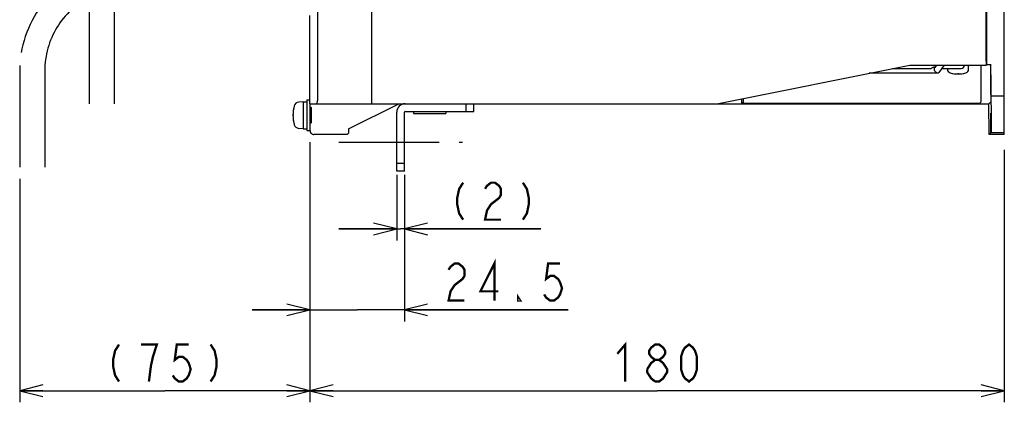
# Model space of a CAD drawing. Extents: x 82 to 1223, y 50 to 823.
# Tile 27 of 34: x 922 to 1178, y 378 to 478. Entities that reach past the tile are written whole.
import ezdxf

# ---------------------------------------------------------------- set-up
doc = ezdxf.new("R2010")
doc.units = 0
doc.header["$LTSCALE"] = 69.3
for name, pattern in [('CENTER', [0.6, 0.375, -0.075, 0.075, -0.075]), ('HIDDEN', [0.2, 0.1, -0.1]), ('PHANTOM', [0.8, 0.45, -0.05, 0.1, -0.05, 0.1, -0.05])]:
    doc.linetypes.add(name, pattern=pattern)
doc.layers.get('0').update_dxf_attribs({"linetype": 'CONTINUOUS'})
for name, color, linetype in [('ALL_AXIS', 7, 'CONTINUOUS'), ('ALL_CURVE', 7, 'CONTINUOUS'), ('ALL_FEATURES', 7, 'CONTINUOUS'), ('DEFAULT_2', 8, 'HIDDEN')]:
    doc.layers.add(name, color=color, linetype=linetype)
doc.dimstyles.get("Standard").update_dxf_attribs({"dimtxt": 2.5, "dimasz": 2.5, "dimexe": 1.25, "dimexo": 0.625, "dimtad": 1, "dimcen": 2.5, "dimazin": 3, "dimtfac": 1, "dimtmove": 0, "dimatfit": 3})

# ---------------------------------------------------------------- blocks, each defined once
blk = doc.blocks.new('_OPEN')
at = {"color": 0, "linetype": 'BYBLOCK'}
for p, q in [((0, 0), (-1, 0.25)), ((-1, -0.25), (0, 0)), ((-1, 0), (0, 0))]:
    blk.add_line(p, q, dxfattribs=at)
blk = doc.blocks.new('*D0')
at = {"color": 2, "linetype": 'CONTINUOUS'}
for p, q in [((997.62, 444.66), (997.62, 378.25)), ((1177.62, 443.75), (1177.62, 378.25)), ((997.62, 381.25), (1087.62, 381.25)), ((1177.62, 381.25), (1087.62, 381.25))]:
    blk.add_line(p, q, dxfattribs=at)
at = {"color": 2, "linetype": 'CONTINUOUS', "xscale": 6, "yscale": 6, "zscale": 6, "rotation": 180}
blk.add_blockref('_OPEN', (997.62, 381.25), dxfattribs=at)
at = {"color": 2, "linetype": 'CONTINUOUS', "xscale": 6, "yscale": 6, "zscale": 6}
blk.add_blockref('_OPEN', (1177.62, 381.25), dxfattribs=at)
blk = doc.blocks.new('*D4')
at = {"color": 2, "linetype": 'CONTINUOUS'}
for p, q in [((997.625, 445.75), (997.625, 378.25)), ((922.375, 436.25), (922.375, 378.25)), ((922.375, 381.25), (960, 381.25)), ((997.625, 381.25), (960, 381.25))]:
    blk.add_line(p, q, dxfattribs=at)
at = {"color": 2, "linetype": 'CONTINUOUS', "xscale": 6, "yscale": 6, "zscale": 6, "rotation": 180}
blk.add_blockref('_OPEN', (922.375, 381.25), dxfattribs=at)
at = {"color": 2, "linetype": 'CONTINUOUS', "xscale": 6, "yscale": 6, "zscale": 6}
blk.add_blockref('_OPEN', (997.625, 381.25), dxfattribs=at)
blk = doc.blocks.new('*D14')
at = {"color": 2, "linetype": 'CONTINUOUS'}
for p, q in [((997.62, 445.75), (997.62, 399.25)), ((1022.12, 436.45), (1022.12, 399.25)), ((997.62, 402.25), (982.62, 402.25)), ((982.62, 402.25), (1009.88, 402.25)), ((1064.52, 402.25), (1009.88, 402.25)), ((1022.12, 402.25), (1064.52, 402.25))]:
    blk.add_line(p, q, dxfattribs=at)
at = {"color": 2, "linetype": 'CONTINUOUS', "xscale": 6, "yscale": 6, "zscale": 6}
blk.add_blockref('_OPEN', (997.62, 402.25), dxfattribs=at)
at = {"color": 2, "linetype": 'CONTINUOUS', "xscale": 6, "yscale": 6, "zscale": 6, "rotation": 180}
blk.add_blockref('_OPEN', (1022.12, 402.25), dxfattribs=at)
blk = doc.blocks.new('*D15')
at = {"color": 2, "linetype": 'CONTINUOUS'}
for p, q in [((1020.12, 437.25), (1020.12, 420.25)), ((1022.12, 437.25), (1022.12, 420.25)), ((1020.12, 423.25), (1005.12, 423.25)), ((1005.12, 423.25), (1021.12, 423.25)), ((1057.46, 423.25), (1021.12, 423.25)), ((1022.12, 423.25), (1057.46, 423.25))]:
    blk.add_line(p, q, dxfattribs=at)
at = {"color": 2, "linetype": 'CONTINUOUS', "xscale": 6, "yscale": 6, "zscale": 6}
blk.add_blockref('_OPEN', (1020.12, 423.25), dxfattribs=at)
at = {"color": 2, "linetype": 'CONTINUOUS', "xscale": 6, "yscale": 6, "zscale": 6, "rotation": 180}
blk.add_blockref('_OPEN', (1022.12, 423.25), dxfattribs=at)

msp = doc.modelspace()

# ---------------------------------------------------------------- linework, layer by layer
at = {"color": 2, "linetype": 'CONTINUOUS', "const_width": 0.6}
for points in [[(1037.336, 435.25), (1036.304, 433.65), (1035.788, 431.25), (1035.788, 429.65), (1036.304, 427.25), (1037.336, 425.65)], [(1043.012, 433.65), (1043.528, 434.45), (1044.56, 435.25), (1045.593, 435.25), (1046.624, 434.45), (1047.141, 433.65), (1047.141, 432.05), (1046.624, 431.25), (1045.593, 430.45), (1044.56, 429.65), (1043.528, 428.05), (1043.012, 425.65), (1047.141, 425.65)], [(1052.817, 435.25), (1053.848, 433.65), (1054.364, 431.25), (1054.364, 429.65), (1053.848, 427.25), (1052.817, 425.65)], [(1033.556, 412.65), (1034.072, 413.45), (1035.104, 414.25), (1036.136, 414.25), (1037.168, 413.45), (1037.684, 412.65), (1037.684, 411.05), (1037.168, 410.25), (1036.136, 409.45), (1035.104, 408.65), (1034.072, 407.05), (1033.556, 404.65), (1037.684, 404.65)], [(1045.424, 404.65), (1045.424, 414.25), (1041.812, 407.05), (1046.456, 407.05)], [(1062.452, 414.25), (1059.356, 414.25), (1058.84, 410.25), (1059.872, 411.05), (1060.904, 411.05), (1061.936, 410.25), (1062.452, 409.45), (1062.968, 407.85), (1062.452, 406.25), (1061.936, 405.45), (1060.904, 404.65), (1059.872, 404.65), (1058.84, 405.45), (1058.324, 406.25)], [(1052.132, 404.65), (1051.616, 404.65), (1051.616, 405.45), (1052.132, 404.65)], [(948.132, 393.25), (947.1, 391.65), (946.584, 389.25), (946.584, 387.65), (947.1, 385.25), (948.132, 383.65)], [(955.872, 383.65), (956.388, 387.65), (956.904, 390.05), (957.42, 391.65), (957.936, 393.25), (953.808, 393.25)], [(966.192, 393.25), (963.096, 393.25), (962.58, 389.25), (963.612, 390.05), (964.644, 390.05), (965.676, 389.25), (966.192, 388.45), (966.708, 386.85), (966.192, 385.25), (965.676, 384.45), (964.644, 383.65), (963.612, 383.65), (962.58, 384.45), (962.064, 385.25)], [(971.868, 393.25), (972.9, 391.65), (973.416, 389.25), (973.416, 387.65), (972.9, 385.25), (971.868, 383.65)], [(1077.305, 390.85), (1079.369, 393.25), (1079.369, 383.65)], [(1087.109, 389.25), (1086.077, 390.05), (1085.561, 390.85), (1085.561, 391.65), (1086.077, 392.45), (1087.109, 393.25), (1088.141, 393.25), (1089.173, 392.45), (1089.689, 391.65), (1089.689, 390.85), (1089.173, 390.05), (1088.141, 389.25)], [(1095.881, 383.65), (1094.849, 384.45), (1094.333, 385.25), (1093.817, 386.85), (1093.817, 390.05), (1094.333, 391.65), (1094.849, 392.45), (1095.881, 393.25), (1096.913, 392.45), (1097.429, 391.65), (1097.945, 390.05), (1097.945, 386.85), (1097.429, 385.25), (1096.913, 384.45), (1095.881, 383.65)], [(1085.045, 386.85), (1086.077, 388.45), (1087.109, 389.25), (1088.141, 389.25), (1089.173, 388.45), (1089.689, 387.65), (1090.205, 386.85), (1090.205, 386.05), (1089.689, 385.25), (1089.173, 384.45), (1088.141, 383.65), (1087.109, 383.65)], [(1087.109, 383.65), (1086.077, 384.45), (1085.561, 385.25), (1085.045, 386.05), (1085.045, 386.85)]]:
    msp.add_lwpolyline(points, dxfattribs=at)
at = {"layer": 'ALL_AXIS', "color": 7, "linetype": 'CONTINUOUS'}
for p, q in [((1148.625, 464.85), (1158.375, 464.85)), ((1159.705, 465.25), (1159.358, 465.25)), ((1161.382, 464.85), (1166.425, 464.85)), ((1162.875, 464.85), (1162.875, 464.711)), ((1168.375, 464.711), (1168.375, 465.75)), ((995.825, 456.25), (994.706, 456.152)), ((995.825, 456.25), (996.825, 456.25)), ((995.825, 456.25), (995.825, 449.25)), ((996.825, 456.75), (997.625, 456.75)), ((996.825, 456.75), (996.825, 448.75)), ((997.625, 455.75), (997.625, 448.75)), ((997.906, 454.522), (997.625, 454.522)), ((1024.425, 453.75), (1024.425, 453.235)), ((1024.425, 453.235), (1032.825, 453.235)), ((1032.825, 453.75), (1032.825, 453.235)), ((995.825, 449.25), (994.706, 449.348)), ((995.825, 449.25), (996.825, 449.25)), ((997.906, 450.977), (997.625, 450.977)), ((996.825, 448.75), (997.625, 448.75))]:
    msp.add_line(p, q, dxfattribs=at)
at = {"layer": 'ALL_AXIS', "color": 7, "linetype": 'CENTER'}
msp.add_line((1005.125, 445.75), (1037.125, 445.75), dxfattribs=at)
at = {"layer": 'ALL_AXIS', "color": 7, "linetype": 'CONTINUOUS'}
msp.add_lwpolyline([(1158.371, 464.85), (1158.447, 464.857), (1158.616, 464.911), (1158.799, 465.009), (1158.989, 465.125), (1159.18, 465.216), (1159.358, 465.25)], dxfattribs=at)
for centre, radius, start, end in [((1163.875, 464.711), 1, 180, 253.04224), ((1166.425, 465.65), 0.8, 270, 7.30951), ((1167.375, 464.711), 1, 286.95776, 360), ((1165.625, 470.45), 7, 253.04224, 286.95776), ((1002.225, 452.75), 9, 164.11915, 195.88085), ((994.819, 454.857), 1.3, 95, 164.11915), ((994.819, 450.643), 1.3, 195.88085, 265)]:
    msp.add_arc(centre, radius, start, end, dxfattribs=at)
at = {"layer": 'ALL_CURVE', "color": 40, "linetype": 'CONTINUOUS'}
for p, q in [((1165.625, 463.685), (1165.625, 463.45)), ((993.473, 452.75), (993.225, 452.75))]:
    msp.add_line(p, q, dxfattribs=at)
for centre, radius, start, end in [((1165.625, 470.45), 7, 255.0994, 284.9006), ((1002.225, 452.75), 9, 166.5066, 193.4934)]:
    msp.add_arc(centre, radius, start, end, dxfattribs=at)
at = {"layer": 'ALL_FEATURES', "color": 7, "linetype": 'CONTINUOUS'}
for p, q in [((1013.625, 455.75), (1013.625, 635.75)), ((1177.625, 447.75), (1177.625, 635.75)), ((1172.925, 466.75), (1172.925, 624.75)), ((999.625, 456.75), (999.625, 615.138)), ((1173.125, 465.942), (1173.125, 502.43)), ((1172.994, 496.242), (1172.994, 465.855)), ((997.625, 455.75), (997.625, 478.668)), ((1103.125, 455.75), (1153.125, 465.75)), ((1153.125, 465.75), (1172.899, 465.75)), ((1159.705, 465.25), (1159.358, 465.25)), ((1160.058, 465.75), (1159.601, 465.103)), ((1162.018, 465.75), (1160.637, 463.797)), ((1171.592, 464.987), (1171.593, 465.294)), ((1171.592, 457.119), (1171.592, 464.987)), ((1171.593, 465.294), (1171.595, 465.543)), ((1172.91, 465.855), (1172.994, 465.855)), ((1173.125, 465.942), (1172.994, 465.855)), ((1173.125, 465.942), (1174.121, 465.942)), ((1174.031, 465.543), (1174.032, 465.294)), ((1174.032, 465.294), (1174.102, 457.119)), ((1174.121, 465.942), (1174.035, 465.767)), ((1174.186, 458.316), (1174.121, 465.942)), ((1160.353, 463.65), (1142.625, 463.65)), ((1174.092, 462.875), (1174.092, 462.434)), ((1174.092, 462.434), (1174.094, 461.653)), ((1174.115, 462.876), (1174.11, 463.081)), ((1174.121, 462.598), (1174.115, 462.876)), ((1174.13, 462.066), (1174.121, 462.598)), ((1174.14, 461.209), (1174.13, 462.066)), ((1174.094, 461.653), (1174.202, 449.15)), ((1174.144, 460.75), (1174.14, 461.209)), ((1174.168, 458.059), (1174.144, 460.75)), ((1109.562, 455.75), (1109.562, 457.037)), ((1109.911, 457.107), (1109.911, 455.986)), ((1171.591, 456.701), (1171.592, 457.119)), ((1174.102, 457.119), (1174.104, 456.798)), ((1174.168, 458.059), (1174.17, 457.897)), ((1174.17, 457.897), (1174.172, 457.817)), ((1174.175, 457.75), (1177.625, 457.75)), ((1174.187, 458.043), (1174.186, 458.316)), ((997.625, 455.75), (1173.625, 455.75)), ((997.643, 454.522), (997.643, 455.75)), ((997.908, 454.438), (997.913, 454.179)), ((1007.625, 449.25), (1020.625, 455.75)), ((1038.125, 453.75), (1038.125, 455.75)), ((1040.125, 453.75), (1040.125, 455.75)), ((1109.911, 455.986), (1109.562, 455.986)), ((1110.082, 455.815), (1109.911, 455.986)), ((1111.295, 455.787), (1110.833, 455.792)), ((1111.849, 455.782), (1111.295, 455.787)), ((1112.482, 455.778), (1111.849, 455.782)), ((1113.178, 455.775), (1112.482, 455.778)), ((1113.921, 455.773), (1113.178, 455.775)), ((1114.691, 455.772), (1113.921, 455.773)), ((1166.559, 455.772), (1114.691, 455.772)), ((1167.329, 455.773), (1166.559, 455.772)), ((1168.072, 455.775), (1167.329, 455.773)), ((1168.768, 455.778), (1168.072, 455.775)), ((1169.401, 455.782), (1168.768, 455.778)), ((1169.955, 455.787), (1169.401, 455.782)), ((1170.417, 455.792), (1169.955, 455.787)), ((1170.775, 455.798), (1170.417, 455.792)), ((1171.168, 455.815), (1171.583, 456.23)), ((1171.589, 456.451), (1171.591, 456.701)), ((1173.625, 455.75), (1174.101, 456.23)), ((1173.695, 447.75), (1173.625, 455.75)), ((1174.104, 456.798), (1174.104, 456.526)), ((997.913, 454.179), (997.917, 453.869)), ((997.917, 453.869), (997.921, 453.519)), ((997.921, 451.981), (997.917, 451.631)), ((997.921, 453.519), (997.922, 453.14)), ((997.922, 452.36), (997.921, 451.981)), ((997.922, 453.14), (997.923, 452.75)), ((997.923, 452.75), (997.922, 452.36)), ((1022.125, 438.25), (1022.125, 453.55)), ((1022.325, 453.75), (1040.125, 453.75)), ((1174.113, 452.434), (1174.114, 452.745)), ((1174.115, 451.864), (1174.113, 452.434)), ((1174.119, 451.209), (1174.115, 451.864)), ((1174.132, 453.081), (1174.137, 452.876)), ((1174.137, 452.876), (1174.143, 452.598)), ((1174.143, 452.598), (1174.149, 452.257)), ((1174.149, 452.257), (1174.157, 451.653)), ((997.643, 448.768), (997.643, 450.977)), ((997.917, 451.631), (997.913, 451.321)), ((1007.625, 449.25), (1007.625, 448.862)), ((1174.142, 448.451), (1174.119, 451.209)), ((1174.157, 451.653), (1174.164, 450.981)), ((1174.164, 450.981), (1174.186, 448.56)), ((1007.293, 447.768), (998.643, 447.768)), ((1007.294, 447.768), (1007.293, 447.768)), ((1007.608, 448.082), (1007.294, 447.768)), ((1007.623, 448.652), (1007.621, 448.464)), ((1007.625, 448.862), (1007.623, 448.652)), ((1173.695, 447.75), (1174.14, 448.199)), ((1177.625, 447.75), (1173.695, 447.75)), ((1174.186, 448.56), (1174.188, 448.397)), ((1174.188, 448.397), (1174.19, 448.318)), ((1174.192, 448.252), (1174.201, 448.261)), ((1174.192, 448.252), (1177.625, 448.253)), ((1174.204, 448.732), (1174.202, 449.15)), ((1174.204, 448.482), (1174.204, 448.732)), ((1022.125, 440.25), (1020.125, 440.25)), ((1022.125, 438.25), (1020.125, 438.25))]:
    msp.add_line(p, q, dxfattribs=at)
at = {"layer": 'ALL_FEATURES', "color": 8, "linetype": 'PHANTOM'}
for p, q in [((940.375, 480.75), (940.375, 455.75)), ((946.875, 480.75), (946.875, 455.75)), ((922.375, 464.25), (922.375, 439.25)), ((928.875, 464.25), (928.875, 439.25))]:
    msp.add_line(p, q, dxfattribs=at)
at = {"layer": 'ALL_FEATURES', "color": 3, "linetype": 'CONTINUOUS'}
msp.add_line((1020.125, 438.25), (1020.125, 453.55), dxfattribs=at)
at = {"layer": 'ALL_FEATURES', "color": 7, "linetype": 'CONTINUOUS'}
for points in [[(1159.553, 464.45), (1159.508, 464.701), (1159.525, 464.927), (1159.601, 465.103)], [(1171.595, 465.543), (1171.597, 465.663), (1171.598, 465.707), (1171.599, 465.739), (1171.599, 465.75)], [(1172.925, 466.75), (1172.924, 466.491), (1172.921, 466.25), (1172.917, 466.043), (1172.912, 465.884), (1172.906, 465.784), (1172.899, 465.75)], [(1174.035, 465.767), (1174.034, 465.759), (1174.033, 465.739), (1174.033, 465.707), (1174.032, 465.663), (1174.031, 465.543)], [(1160.353, 463.65), (1160.177, 463.685), (1159.984, 463.797), (1159.805, 463.973), (1159.655, 464.199), (1159.553, 464.45)], [(1160.637, 463.797), (1160.509, 463.685), (1160.353, 463.65)], [(1174.101, 463.25), (1174.099, 463.239), (1174.097, 463.207), (1174.095, 463.155), (1174.094, 463.081), (1174.092, 462.875)], [(1174.11, 463.081), (1174.107, 463.155), (1174.105, 463.207), (1174.103, 463.239), (1174.101, 463.25)], [(1174.172, 457.817), (1174.173, 457.788), (1174.174, 457.767), (1174.174, 457.754), (1174.175, 457.75)], [(1174.184, 457.75), (1174.184, 457.756), (1174.185, 457.775), (1174.186, 457.806), (1174.186, 457.849), (1174.187, 457.903), (1174.187, 458.043)], [(997.694, 454.522), (997.694, 454.545), (997.697, 454.635), (997.701, 454.708), (997.704, 454.764)], [(997.704, 454.764), (997.707, 454.801), (997.711, 454.82), (997.713, 454.822)], [(997.713, 454.822), (997.714, 454.82), (997.718, 454.801), (997.721, 454.764)], [(997.721, 454.764), (997.724, 454.708), (997.727, 454.635), (997.73, 454.544), (997.731, 454.522)], [(997.868, 454.522), (997.869, 454.545), (997.872, 454.635), (997.875, 454.708), (997.878, 454.764)], [(997.878, 454.764), (997.882, 454.801), (997.885, 454.82), (997.888, 454.822)], [(997.888, 454.822), (997.889, 454.82), (997.892, 454.801), (997.895, 454.764)], [(997.895, 454.764), (997.899, 454.708), (997.902, 454.635), (997.905, 454.544), (997.908, 454.438)], [(999.225, 455.75), (999.333, 455.787), (999.432, 455.894), (999.514, 456.059), (999.575, 456.267), (999.612, 456.502), (999.625, 456.75)], [(1110.833, 455.792), (1110.475, 455.798), (1110.337, 455.802), (1110.229, 455.805), (1110.149, 455.808), (1110.1, 455.812), (1110.082, 455.815)], [(1171.168, 455.815), (1171.15, 455.812), (1171.101, 455.808), (1171.021, 455.805), (1170.913, 455.802), (1170.775, 455.798)], [(1171.583, 456.23), (1171.584, 456.237), (1171.585, 456.257), (1171.586, 456.288), (1171.587, 456.332), (1171.589, 456.451)], [(1174.104, 456.526), (1174.104, 456.386), (1174.104, 456.332), (1174.103, 456.288), (1174.103, 456.257), (1174.102, 456.237), (1174.101, 456.23)], [(1174.114, 452.745), (1174.115, 452.988), (1174.116, 453.081), (1174.117, 453.155), (1174.119, 453.207), (1174.121, 453.239), (1174.122, 453.25)], [(1174.122, 453.25), (1174.125, 453.239), (1174.127, 453.207), (1174.129, 453.155), (1174.132, 453.081)], [(997.704, 450.736), (997.701, 450.792), (997.697, 450.865), (997.694, 450.956), (997.694, 450.977)], [(997.713, 450.678), (997.711, 450.68), (997.707, 450.699), (997.704, 450.736)], [(997.721, 450.736), (997.718, 450.699), (997.714, 450.68), (997.713, 450.678)], [(997.731, 450.977), (997.73, 450.955), (997.727, 450.865), (997.724, 450.792), (997.721, 450.736)], [(997.878, 450.736), (997.875, 450.792), (997.872, 450.865), (997.869, 450.956), (997.868, 450.977)], [(997.888, 450.678), (997.885, 450.68), (997.882, 450.699), (997.878, 450.736)], [(997.895, 450.736), (997.892, 450.699), (997.889, 450.68), (997.888, 450.678)], [(997.913, 451.321), (997.908, 451.062), (997.905, 450.955), (997.902, 450.865), (997.899, 450.792), (997.895, 450.736)], [(997.643, 448.768), (997.65, 448.65), (997.67, 448.536), (997.702, 448.427), (997.747, 448.322), (997.802, 448.226), (997.867, 448.136), (997.943, 448.053), (998.025, 447.981), (998.117, 447.917), (998.214, 447.864), (998.319, 447.822), (998.429, 447.791), (998.542, 447.773), (998.643, 447.768)], [(1007.621, 448.464), (1007.619, 448.306), (1007.617, 448.241), (1007.615, 448.186), (1007.614, 448.143), (1007.612, 448.11), (1007.61, 448.09), (1007.608, 448.082)], [(1174.14, 448.199), (1174.141, 448.204), (1174.141, 448.217), (1174.142, 448.239), (1174.142, 448.268), (1174.142, 448.304), (1174.142, 448.451)], [(1174.19, 448.318), (1174.19, 448.289), (1174.191, 448.268), (1174.192, 448.256), (1174.192, 448.252)], [(1174.201, 448.261), (1174.202, 448.268), (1174.203, 448.287), (1174.203, 448.319), (1174.204, 448.362), (1174.204, 448.482)]]:
    msp.add_lwpolyline(points, dxfattribs=at)
at = {"layer": 'ALL_FEATURES', "color": 8, "linetype": 'PHANTOM'}
for radius, start in [(28.25, 106.92808), (21.75, 117.63651)]:
    msp.add_arc((950.625, 464.25), radius, start, 180, dxfattribs=at)
at = {"layer": 'ALL_FEATURES', "color": 3, "linetype": 'CONTINUOUS'}
msp.add_arc((1022.325, 453.55), 2.2, 90, 180, dxfattribs=at)
at = {"layer": 'ALL_FEATURES', "color": 7, "linetype": 'CONTINUOUS'}
msp.add_arc((1022.325, 453.55), 0.2, 90, 180, dxfattribs=at)
at = {"layer": 'DEFAULT_2', "color": 8, "linetype": 'HIDDEN'}
for p, q in [((997.896, 454.75), (997.625, 454.75)), ((997.912, 454.159), (997.906, 454.408)), ((997.916, 453.857), (997.912, 454.159)), ((997.919, 453.512), (997.916, 453.857)), ((997.916, 451.643), (997.919, 451.988)), ((997.921, 453.138), (997.919, 453.512)), ((997.919, 451.988), (997.921, 452.362)), ((997.922, 452.75), (997.921, 453.138)), ((997.921, 452.362), (997.922, 452.75)), ((997.896, 450.75), (997.625, 450.75)), ((997.912, 451.341), (997.916, 451.643))]:
    msp.add_line(p, q, dxfattribs=at)
for points in [[(997.728, 454.522), (997.725, 454.603), (997.722, 454.667), (997.719, 454.713), (997.716, 454.741), (997.712, 454.75), (997.709, 454.741), (997.706, 454.713), (997.702, 454.667), (997.699, 454.603), (997.696, 454.522)], [(997.906, 454.408), (997.903, 454.509), (997.9, 454.594), (997.897, 454.661), (997.894, 454.709), (997.89, 454.739), (997.887, 454.75), (997.884, 454.742), (997.88, 454.715), (997.877, 454.669), (997.874, 454.604), (997.871, 454.522)], [(997.696, 450.977), (997.699, 450.897), (997.702, 450.833), (997.706, 450.787), (997.709, 450.759), (997.712, 450.75), (997.716, 450.759), (997.719, 450.787), (997.722, 450.833), (997.725, 450.897), (997.728, 450.977)], [(997.871, 450.977), (997.874, 450.896), (997.877, 450.831), (997.88, 450.785), (997.884, 450.758), (997.887, 450.75), (997.89, 450.761), (997.894, 450.791), (997.897, 450.839), (997.9, 450.906), (997.903, 450.991), (997.906, 451.092), (997.912, 451.341)]]:
    msp.add_lwpolyline(points, dxfattribs=at)

# ---------------------------------------------------------------- dimensions: what is measured, and where the dimension line sits
at = {"color": 2, "linetype": 'CONTINUOUS'}
for base, p1, p2, picture, middle in [((997.625, 381.25), (922.375, 436.25), (997.625, 445.75), '*D4', (943.488, 383.65)), ((1022.125, 402.25), (997.625, 445.75), (1022.125, 436.45), '*D14', (1031.492, 404.65)), ((1022.125, 423.25), (1020.125, 437.25), (1022.125, 437.25), '*D15', (1032.692, 425.65))]:
    dim = msp.add_linear_dim(base=base, p1=p1, p2=p2, dimstyle='Standard', dxfattribs=at)
    dim.commit()
    dim.dimension.update_dxf_attribs({"geometry": picture, "text_midpoint": middle, "dimtype": 128})
dim = msp.add_linear_dim(base=(997.625, 381.25), p1=(1177.625, 443.746), p2=(997.625, 444.664), angle=180, dimstyle='Standard', dxfattribs=at)
dim.commit()
dim.dimension.update_dxf_attribs({"geometry": '*D0', "text_midpoint": (1075.241, 383.65), "dimtype": 128})

doc.saveas('drawing.dxf')
